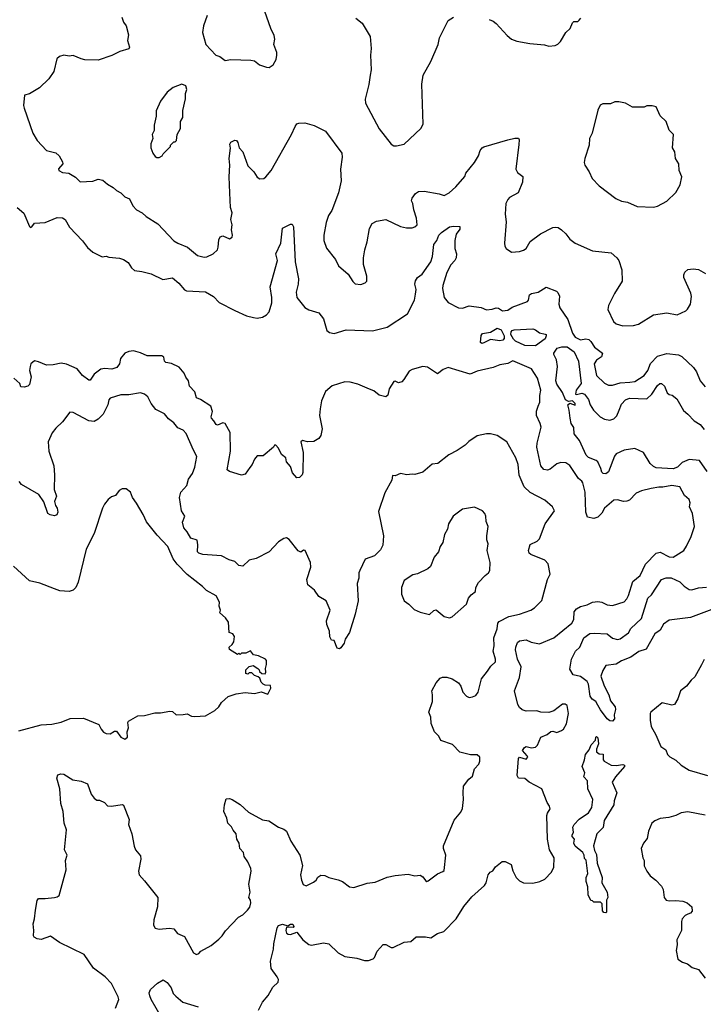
# Model space of a CAD drawing. Extents: x 1892934 to 2008621, y 567149 to 683290.
# Tile 38 of 256: x 1944362 to 1949521, y 598849 to 606283. Entities that reach past the tile are written whole.
import ezdxf

# ---------------------------------------------------------------- set-up
doc = ezdxf.new("R2010")
doc.units = 0

msp = doc.modelspace()

# ---------------------------------------------------------------- linework, layer by layer
at = {"layer": '0CON20XD'}
for points in [[(1945776.7, 606315), (1945750, 606235), (1945742.5, 606185), (1945767.5, 606095), (1945843.6, 606013.6), (1945873.6, 606003.6), (1945913.6, 605973.6), (1945955, 605983.3), (1946105.8, 605975.8), (1946135, 605971.2), (1946173, 605943), (1946225, 605923.3), (1946245, 605922.5), (1946275, 605942.5), (1946297.3, 605982.7), (1946304.1, 606015.9), (1946302.5, 606035), (1946279.2, 606095), (1946286.7, 606135), (1946283, 606163), (1946257.5, 606215), (1946211.2, 606345)], [(1945132.7, 606302.7), (1945144.4, 606264.4), (1945166.7, 606235), (1945182.5, 606167.5), (1945176.2, 606125), (1945190, 606075), (1945185, 606063.3), (1945117, 606043), (1945056.6, 606013.4), (1944955, 605976.2), (1944855, 605980), (1944825.9, 605985.9), (1944765, 606011.9), (1944735, 606008), (1944695, 606013.8), (1944662.5, 606005), (1944642.3, 605987.7), (1944619.7, 605890.3), (1944582.8, 605837.2), (1944511.7, 605768.3), (1944436.8, 605723.2), (1944397.5, 605712.5), (1944392, 605635), (1944395.8, 605615), (1944462, 605425), (1944495, 605370), (1944564.2, 605294.2), (1944635, 605276.7), (1944660, 605255), (1944685, 605210), (1944686.7, 605195), (1944655, 605156.7), (1944658, 605145), (1944685, 605129.2), (1944733.8, 605123.8), (1944783, 605093), (1944818.3, 605058.3), (1944915, 605063.3), (1944955, 605077.5), (1944990.7, 605070.7), (1945025, 605040), (1945066.8, 605016.8), (1945092.1, 604992.1), (1945126.2, 604975), (1945155.7, 604945.7), (1945191.1, 604931.1), (1945215, 604876.7), (1945245, 604846.2), (1945286.7, 604825), (1945317.9, 604797.9), (1945405, 604742.5), (1945525, 604613.1), (1945555, 604594.5), (1945628, 604565), (1945705, 604502.5), (1945755, 604490.6), (1945775, 604492.9), (1945821.2, 604515), (1945854, 604545), (1945861.2, 604565), (1945865, 604620), (1945876.4, 604643.6), (1945895, 604650), (1945945, 604627.5), (1945965, 604640), (1945968.8, 604655), (1945960.8, 604695), (1945966.5, 604735), (1945955.6, 604775), (1945966.7, 604825), (1945952.1, 604865), (1945949.2, 604975), (1945941.9, 605095), (1945948.6, 605185), (1945942.5, 605235), (1945952, 605312), (1945947, 605343), (1945955, 605357.5), (1945985, 605373.3), (1945999.3, 605369.3), (1946008.8, 605355), (1946018, 605315), (1946046, 605285), (1946085, 605180), (1946130, 605135), (1946155, 605093.3), (1946175, 605081.2), (1946203.6, 605083.6), (1946220, 605095), (1946260, 605145), (1946413.2, 605416.8), (1946440, 605475), (1946454.7, 605495.3), (1946467.8, 605502.2), (1946515, 605502.9), (1946585, 605484), (1946670.2, 605440.2), (1946792.5, 605275), (1946795.8, 605245), (1946784.2, 605155), (1946787.5, 605065), (1946768, 604975), (1946717.9, 604842.1), (1946694, 604805), (1946675, 604752.5), (1946657.5, 604655), (1946657.5, 604615), (1946678.8, 604558.8), (1946745, 604471.2), (1946769.2, 604425), (1946841.2, 604361.2), (1946876.7, 604305), (1946895, 604287.5), (1946936.4, 604283.6), (1946970, 604295), (1946981.7, 604308.3), (1946982.5, 604345), (1946958, 604435), (1946955.7, 604485), (1946965.8, 604545), (1946985.6, 604605), (1947001.4, 604705), (1947021.2, 604745), (1947055, 604762.5), (1947125, 604772.9), (1947235, 604721.4), (1947280.6, 604710.6), (1947325, 604710), (1947345, 604718.8), (1947361.2, 604735), (1947357.5, 604785), (1947335.9, 604845.9), (1947329.4, 604895), (1947319.2, 604915), (1947324.2, 604935), (1947348.5, 604971.5), (1947372.5, 604985), (1947415, 604987.3), (1947527.9, 604967.9), (1947565, 604954.4), (1947604.6, 604975.4), (1947655, 605020.6), (1947720.9, 605099.1), (1947730.5, 605125), (1947795, 605203.8), (1947825.8, 605255), (1947837.5, 605295), (1947852, 605315), (1947865, 605322.2), (1948045, 605375.6), (1948098.1, 605388.1), (1948127, 605387), (1948132.2, 605375), (1948130, 605340), (1948105.5, 605155), (1948119.3, 605129.3), (1948159.1, 605099.1), (1948157.9, 605055), (1948125, 604975.5), (1948059.8, 604940.2), (1948045, 604924), (1948032.2, 604895), (1948026.7, 604815), (1948034.2, 604755.8), (1948020, 604595), (1948022.7, 604572.7), (1948033.3, 604555), (1948075, 604527.5), (1948135, 604532), (1948165, 604542.9), (1948185.2, 604554.8), (1948215, 604606.9), (1948293.8, 604665), (1948385, 604712.5), (1948405, 604717.1), (1948425, 604712.5), (1948452, 604695), (1948484, 604665), (1948514.5, 604624.5), (1948553.3, 604595), (1948685, 604537.1), (1948825, 604523.1), (1948869.2, 604485), (1948884, 604465), (1948906.2, 604395), (1948908.3, 604308.3), (1948852, 604215), (1948806.7, 604125), (1948801.2, 604095), (1948843.8, 604005), (1948865, 603986), (1948915, 603972.2), (1948995, 603974.4), (1949031.2, 603985), (1949146.4, 604053.6), (1949245, 604068.6), (1949325, 604054), (1949390, 604085), (1949403, 604097), (1949425.8, 604134.2), (1949431.7, 604191.7), (1949427.3, 604217.3), (1949374, 604335), (1949374, 604355), (1949382.7, 604377.3), (1949405, 604396.2), (1949445, 604401.2), (1949485, 604396.2), (1949537.3, 604367.3)], [(1946898.8, 606295), (1946947.6, 606257.6), (1947006.3, 606156.3), (1947014.2, 606065), (1947008.8, 606015), (1947013.8, 605905), (1947006.2, 605865), (1946996.1, 605793.9), (1946968.3, 605681.7), (1946973, 605653), (1947075, 605457.5), (1947165, 605342.5), (1947185, 605330), (1947205, 605330), (1947265, 605343.3), (1947389.3, 605460.7), (1947407.5, 605495), (1947398, 605795), (1947407.3, 605862.7), (1947463.9, 605966.1), (1947520.8, 606095), (1947531.4, 606145), (1947595, 606276), (1947635, 606300.8)], [(1947905, 606284.2), (1947935, 606272.5), (1947958.8, 606255), (1948042.3, 606162.3), (1948075, 606136.7), (1948115, 606121.2), (1948211.7, 606101.7), (1948323, 606093), (1948355, 606083.3), (1948403, 606087), (1948423, 606097), (1948443, 606117), (1948483.6, 606186.4), (1948517.5, 606215), (1948535, 606260), (1948545, 606270), (1948575, 606270), (1948585, 606280), (1948596.7, 606295)], [(1945398.3, 605241.7), (1945415, 605242.5), (1945436.4, 605253.6), (1945445, 605270), (1945500, 605325), (1945500, 605335), (1945525, 605360), (1945535, 605360), (1945545, 605370), (1945550, 605415), (1945575, 605460), (1945576.7, 605515), (1945593.8, 605545), (1945592.7, 605597.3), (1945613.3, 605685), (1945613.6, 605726.4), (1945623.3, 605755), (1945615, 605782.5), (1945586.4, 605796.4), (1945519.3, 605770.7), (1945474.1, 605735.9), (1945425, 605667.5), (1945393.3, 605595), (1945392.5, 605555), (1945377.5, 605485), (1945377.5, 605445), (1945362.5, 605415), (1945367.5, 605385), (1945352.5, 605345), (1945352.5, 605315), (1945367.5, 605275), (1945385, 605250), (1945398.3, 605241.7)], [(1949145, 604866.2), (1949175, 604873.8), (1949247.3, 604912.7), (1949315, 604977.5), (1949347.5, 605035), (1949360, 605095), (1949340, 605145), (1949337.5, 605195), (1949311.2, 605235), (1949307.5, 605285), (1949290, 605315), (1949297.5, 605415), (1949265, 605447.5), (1949240, 605515), (1949196.4, 605556.4), (1949166.7, 605625), (1949135, 605633.3), (1949095, 605632.5), (1949075, 605622.5), (1948987, 605623), (1948935, 605652.5), (1948885, 605662.5), (1948855, 605662.5), (1948821.7, 605648.3), (1948763, 605647), (1948743.6, 605636.4), (1948725, 605600), (1948683.9, 605426.1), (1948663.3, 605385), (1948658.8, 605335), (1948626.7, 605235), (1948623.3, 605205), (1948626.7, 605185), (1948660, 605135), (1948683.9, 605083.9), (1948735, 605027.5), (1948861.7, 604931.7), (1948905, 604912.5), (1948950, 604905), (1949021.7, 604871.7), (1949145, 604866.2)], [(1944344, 604865), (1944392.3, 604822.3), (1944435, 604720), (1944445, 604714.4), (1944455, 604717.5), (1944475, 604746.7), (1944555, 604751.2), (1944645, 604790), (1944685, 604786.2), (1944705, 604773.3), (1944737, 604717), (1944835, 604614), (1944873.3, 604563.3), (1944915, 604527.8), (1944985, 604491.1), (1945015, 604497.9), (1945035, 604489.5), (1945115, 604482), (1945145, 604472), (1945179.7, 604449.7), (1945205, 604408.8), (1945229.2, 604389.2), (1945285, 604382.5), (1945354.1, 604364.1), (1945441.4, 604321.4), (1945515, 604332.9), (1945563.2, 604293.2), (1945605, 604242.5), (1945620, 604235), (1945765, 604227.5), (1945825, 604192), (1945866.8, 604146.8), (1945985, 604086.9), (1946075, 604047.5), (1946125.7, 604034.3), (1946155, 604030), (1946194.1, 604035.9), (1946225, 604053.3), (1946245, 604077.5), (1946264.1, 604145.9), (1946265.6, 604185), (1946252.5, 604265), (1946308.6, 604465), (1946294.2, 604515), (1946332.5, 604595), (1946345, 604707.5), (1946405, 604740), (1946418.3, 604738.3), (1946429.3, 604719.3), (1946440, 604455), (1946465.7, 604325), (1946463.3, 604285), (1946449.4, 604225), (1946455, 604186), (1946515, 604108.6), (1946545, 604091.4), (1946618.6, 604068.6), (1946654.2, 604024.2), (1946681.2, 603935), (1946700.5, 603920.5), (1946735, 603914.2), (1946825, 603940), (1947025, 603933.3), (1947135, 603960), (1947288.3, 604061.7), (1947340.9, 604165), (1947349.2, 604210.8), (1947355.4, 604245), (1947345.5, 604285), (1947349.6, 604310.4), (1947364.6, 604335.4), (1947399, 604361), (1947465.3, 604454.7), (1947476.6, 604495), (1947487.5, 604585), (1947509.5, 604615), (1947524.6, 604655), (1947545, 604677.1), (1947605, 604718), (1947635, 604723.8), (1947685, 604720), (1947685, 604700), (1947657.3, 604662.7), (1947645.6, 604615), (1947647.1, 604555), (1947660, 604515), (1947655.6, 604485), (1947645, 604464), (1947615, 604432.5), (1947586, 604375), (1947554.6, 604275), (1947552.9, 604252.9), (1947564.5, 604185), (1947595, 604148.1), (1947675, 604106), (1947705, 604105.8), (1947755, 604121.2), (1947845, 604110), (1947885, 604091.5), (1947928, 604098)], [(1947928, 604098), (1947957.6, 604107.6), (1947975, 604104.2), (1948005, 604084.4), (1948045, 604090), (1948078.3, 604111.7), (1948194, 604155), (1948201.4, 604165), (1948210, 604205), (1948225.7, 604214.3), (1948275, 604224.5), (1948335, 604262.5), (1948413, 604233), (1948423.7, 604223.7), (1948435.7, 604195), (1948431.9, 604135), (1948438.1, 604108.1), (1948498.8, 604018.8), (1948535.5, 603915), (1948554.5, 603885), (1948595, 603865.4), (1948635, 603873.2), (1948658, 603868), (1948673.7, 603853.7), (1948700, 603810), (1948760, 603765), (1948754.1, 603735.9), (1948715, 603711.4), (1948698.9, 603685), (1948715.8, 603595), (1948775, 603537.1), (1948805, 603524.3), (1948835, 603524.4), (1948895, 603541.2), (1948967.5, 603545), (1949005, 603551.9), (1949074.6, 603595.4), (1949101.9, 603635), (1949123.7, 603686.3), (1949175, 603741.5), (1949245, 603762), (1949335, 603753.1), (1949358.8, 603738.8), (1949447.1, 603657.1), (1949469.4, 603625), (1949497.5, 603555), (1949535, 603510)], [(1947848.8, 603838.8), (1947840, 603845), (1947845, 603897.5), (1947855, 603913.8), (1947915, 603922.9), (1947965, 603954.6), (1947995, 603941.9), (1948018.9, 603895), (1948017.7, 603875), (1948007.3, 603862.7), (1947985, 603856.8), (1947915, 603867.8), (1947865, 603843.1), (1947848.8, 603838.8)], [(1948255, 603821.3), (1948175, 603823.6), (1948105, 603856.6), (1948089.5, 603869.5), (1948068.9, 603905), (1948070.9, 603925), (1948079.4, 603935), (1948095, 603940), (1948235, 603947.7), (1948255, 603941.8), (1948285, 603917.6), (1948329.2, 603909.2), (1948335.8, 603905), (1948335.8, 603895.8), (1948327, 603873), (1948255, 603821.3)], [(1949550.9, 602870.9), (1949493.3, 602955), (1949415, 602962.9), (1949361.4, 602938.6), (1949327.8, 602905), (1949295, 602892.2), (1949165, 602900), (1949145, 602907.9), (1949120.6, 602930.6), (1949069.1, 603015), (1949005, 603045.2), (1948925, 603032.5), (1948865, 603004.6), (1948851.7, 602988.3), (1948805, 602870), (1948785, 602853.3), (1948766.4, 602856.4), (1948756.4, 602866.4), (1948749.2, 602895), (1948724.4, 602945), (1948714, 602955), (1948655, 602977.7), (1948636.2, 602995), (1948587.3, 603105), (1948547.7, 603155), (1948544.3, 603204.3), (1948523.3, 603235), (1948515.6, 603274.4), (1948510, 603335), (1948499.4, 603375), (1948515, 603386.7), (1948555, 603372.5), (1948553.3, 603385), (1948535, 603406), (1948505, 603400), (1948481.6, 603411.6), (1948457.6, 603467.6), (1948415, 603531.1), (1948408.2, 603555), (1948422.1, 603665), (1948414.3, 603715), (1948392.5, 603755), (1948393.2, 603765), (1948417.4, 603802.6), (1948455, 603812.4), (1948495, 603813.8), (1948547.1, 603775), (1948580.7, 603705), (1948598.5, 603535), (1948560.8, 603485), (1948556.2, 603456.2), (1948565, 603452.9), (1948605, 603462), (1948625.2, 603455.2), (1948655, 603414.2), (1948667.9, 603375), (1948692.2, 603335), (1948743.8, 603283.8), (1948775.4, 603265.4), (1948815, 603258.5), (1948845, 603268.1), (1948867.6, 603292.4), (1948885.8, 603335), (1948905, 603378.8), (1948935, 603413.1), (1948965, 603424.1), (1949095, 603420.3), (1949131.8, 603455), (1949175, 603521.5), (1949194.2, 603535), (1949206, 603536), (1949228.6, 603515), (1949248, 603465), (1949263.4, 603453.4), (1949287.4, 603447.4), (1949320.9, 603420.9), (1949371.6, 603331.6), (1949405.3, 603305.3), (1949453.2, 603253.2), (1949497.3, 603225), (1949528.2, 603188.2)], [(1948275.7, 603365), (1948286.5, 603395), (1948286.9, 603445), (1948294.5, 603485), (1948270.5, 603575), (1948225, 603647.5), (1948085, 603706.4), (1948045, 603686.7), (1947985, 603677.5), (1947935, 603656.9), (1947815, 603628.6), (1947762.7, 603607.3), (1947595, 603655.6), (1947558.9, 603641.1), (1947515, 603608), (1947440, 603660), (1947405, 603664.3), (1947325, 603642.2), (1947301.2, 603628.8), (1947262.5, 603565), (1947245, 603549.2), (1947221.4, 603541.4), (1947195, 603553.3), (1947185, 603550), (1947150, 603495), (1947141.2, 603448.8), (1947125, 603434), (1947075, 603448.9), (1947035, 603480), (1947003.4, 603493.4), (1946915, 603530), (1946855.4, 603545.4), (1946815, 603548.7), (1946720.7, 603519.3), (1946670, 603475), (1946640.6, 603405), (1946629.1, 603345), (1946625.8, 603295), (1946645.9, 603194.1), (1946635.9, 603144.1), (1946619.5, 603120.5), (1946581.7, 603098.3), (1946534.2, 603094.2), (1946495.9, 603105.9), (1946482.9, 603095), (1946500.6, 603015), (1946500, 602865), (1946494, 602845), (1946475, 602826.2), (1946455, 602824.3), (1946421.1, 602861.1), (1946405, 602908), (1946375.7, 602945), (1946370, 602975), (1946339.2, 602999.2), (1946315, 603048), (1946295, 603070), (1946285, 603070), (1946278.8, 603055), (1946199.2, 602990.8), (1946155, 602988.6), (1946133.8, 602965), (1946117.5, 602925), (1946099.3, 602900.7), (1946065, 602852), (1946037.4, 602842.6), (1945945, 602871.5), (1945929.2, 602885), (1945954.4, 603025), (1945951.8, 603165), (1945912.8, 603232.8), (1945895, 603238.6), (1945855, 603222), (1945843.8, 603225), (1945828, 603255), (1945808.8, 603275), (1945806.2, 603285), (1945816.9, 603325), (1945805.7, 603365), (1945728, 603415), (1945697, 603427), (1945683.8, 603473.8), (1945644.5, 603515), (1945635.4, 603555), (1945615, 603584.2), (1945603.8, 603615), (1945565, 603658.5), (1945506.7, 603686.7), (1945464, 603695), (1945455.8, 603705), (1945450, 603735), (1945435, 603744.5), (1945325, 603743.5), (1945275, 603766.4), (1945221.2, 603781.2), (1945185, 603777.1), (1945155, 603764.4), (1945123.1, 603725), (1945116.2, 603683.8), (1945095, 603655.7), (1945056.8, 603643.2), (1945005, 603647.9), (1944975, 603643.2), (1944925.5, 603605), (1944895, 603560), (1944885, 603560.8), (1944835, 603596.5), (1944796.2, 603646.2), (1944715, 603681.5), (1944675, 603690.5), (1944614.3, 603675.7), (1944565, 603673.1), (1944505, 603699.2), (1944473.7, 603706.3), (1944447.5, 603685), (1944440, 603665), (1944435.8, 603635), (1944449.2, 603585), (1944435, 603527.5), (1944423.3, 603515), (1944395, 603507.5), (1944371.7, 603511.7), (1944362.5, 603535), (1944317.5, 603575)], [(1945085, 598820), (1945110, 598885), (1945106, 598905), (1945056.2, 599005), (1945006.2, 599055), (1944920.3, 599120.3), (1944848.8, 599225), (1944663.3, 599315), (1944595, 599363.8), (1944525, 599338), (1944495, 599342.5), (1944472, 599355), (1944465.6, 599365.6), (1944469.3, 599405), (1944464.1, 599455), (1944475.2, 599495), (1944480.5, 599560.5), (1944495, 599633.3), (1944505, 599646.2), (1944555, 599646.2), (1944625, 599656), (1944645, 599660), (1944658.9, 599671.1), (1944711.8, 599865), (1944707.7, 599935), (1944720, 599975), (1944700.5, 600015), (1944715.5, 600165), (1944697.1, 600215), (1944691.4, 600305), (1944671.9, 600365), (1944665.8, 600474.2), (1944643.3, 600555), (1944650, 600580), (1944672.3, 600587.7), (1944695, 600586.2), (1944762.7, 600542.7), (1944825, 600534.3), (1944873.8, 600513.8), (1944902.2, 600435), (1944925, 600404.2), (1944945, 600390), (1944965, 600388.6), (1945001.8, 600371.8), (1945025, 600346.7), (1945055, 600343.8), (1945135, 600356), (1945145, 600352.5), (1945188.8, 600245), (1945184, 600205), (1945209.4, 600135), (1945225, 600042.5), (1945236.2, 600015), (1945275, 599970), (1945276, 599945), (1945260, 599855), (1945264, 599825), (1945305, 599782), (1945404.6, 599655), (1945403.1, 599585), (1945374.3, 599485.7), (1945372.9, 599445), (1945384.5, 599424.5), (1945415.4, 599414.6), (1945493.5, 599423.5), (1945525, 599418.6), (1945553.2, 599383.2), (1945605, 599360), (1945675, 599237.5), (1945696.4, 599223.6), (1945715, 599232.5), (1945729.3, 599250.7), (1945807.3, 599292.7), (1945865, 599340), (1945890, 599365), (1945915, 599403.8), (1946013.4, 599506.6), (1946045.6, 599524.4), (1946081.4, 599558.6), (1946098.7, 599581.3), (1946105.5, 599615), (1946104.4, 599634.4), (1946091.2, 599655), (1946100.8, 599695), (1946090.6, 599755), (1946108.6, 599855), (1946105.7, 599875), (1946083.7, 599923.7), (1946056.2, 599965), (1946052.5, 599995), (1946024.6, 600025), (1946017.4, 600065), (1946001, 600095), (1945995.2, 600135.2), (1945972.2, 600162.2), (1945959.5, 600189.5), (1945931.8, 600215), (1945925.6, 600255), (1945902.5, 600305), (1945907.5, 600355), (1945921.2, 600398.8), (1945945, 600402.7), (1945965.3, 600395.3), (1946026.1, 600356.1), (1946089.7, 600299.7), (1946195, 600242.5), (1946242.5, 600235), (1946315, 600186.2), (1946355, 600171.2), (1946375, 600156.7), (1946409.3, 600079.3), (1946475.8, 599975), (1946497.3, 599897.3), (1946489.5, 599860.5), (1946481.4, 599825), (1946489.4, 599785), (1946502.5, 599752.5), (1946525, 599742.5), (1946580.3, 599769.7), (1946598.8, 599785), (1946612.3, 599807.7), (1946635, 599823.3), (1946665, 599820), (1946695.9, 599805.9), (1946765, 599788), (1946797.5, 599775), (1946852.5, 599735), (1946885, 599730.8), (1946985, 599764), (1947045, 599770.8), (1947135, 599807.5), (1947195, 599820), (1947295, 599830), (1947345, 599818.8), (1947385, 599823.3), (1947405, 599810), (1947425, 599783.3), (1947435, 599776.7), (1947445, 599780), (1947515, 599834), (1947555, 599850), (1947565, 599860), (1947578.9, 599975), (1947560.6, 600025), (1947561.4, 600045), (1947641.7, 600238.3), (1947690.3, 600299.7), (1947705, 600327.5), (1947712.5, 600395), (1947710, 600445), (1947710.8, 600495), (1947751.3, 600548.7), (1947778.8, 600571.2), (1947794.5, 600625.5), (1947828.2, 600661.8), (1947835.6, 600685), (1947835.2, 600715), (1947815, 600731.1), (1947765, 600731.1), (1947685, 600751.6), (1947629.6, 600809.6), (1947541.1, 600841.1), (1947525, 600872), (1947493.3, 600905), (1947467.7, 600967.7), (1947465.5, 601015.5), (1947450.8, 601055), (1947476.5, 601135), (1947478.8, 601185), (1947472.5, 601215), (1947504.2, 601275.8), (1947535, 601310), (1947552.3, 601317.7), (1947585, 601317.5), (1947625, 601307.1), (1947673.8, 601275), (1947690.3, 601250.3), (1947705.8, 601205), (1947735, 601173.8), (1947755, 601166.2), (1947780.5, 601169.5), (1947805, 601181.2), (1947822, 601205), (1947848, 601305), (1947894, 601365), (1947918, 601402), (1947953.5, 601435), (1947953.6, 601455), (1947936.5, 601515), (1947943.8, 601555), (1947941.5, 601615), (1947965, 601683.8), (1947971.2, 601725), (1947980.2, 601739.8), (1948054.6, 601775.4), (1948135.4, 601794.6), (1948218.8, 601825), (1948247.9, 601842.1), (1948303, 601897), (1948346.2, 602055), (1948366.7, 602095), (1948351.2, 602175), (1948325, 602201.1), (1948220, 602245), (1948206.7, 602255), (1948201.2, 602275), (1948215, 602320), (1948266.7, 602345), (1948285, 602363.3), (1948328.6, 602475), (1948397.5, 602575), (1948384.5, 602604.5), (1948326.7, 602655), (1948215, 602712.9), (1948170, 602755), (1948132.8, 602842.8), (1948123.2, 602923.2), (1948107.1, 602975), (1948038.8, 603095), (1947965, 603143.8), (1947915, 603156.7), (1947885, 603156.7), (1947815, 603140), (1947752.7, 603097.3), (1947725, 603070), (1947665, 603030), (1947601.7, 602998.3), (1947517, 602933), (1947474.2, 602925.8), (1947404.2, 602865.8), (1947345, 602848.8), (1947325, 602852), (1947285, 602846.2), (1947235, 602856), (1947195, 602838), (1947175, 602840), (1947172, 602805), (1947118.5, 602711.5), (1947070.4, 602570.4), (1947108.7, 602385), (1947102.1, 602315), (1947085, 602280), (1947041.2, 602235), (1946970.3, 602209.7), (1946930, 602125), (1946922.9, 602105), (1946922.5, 602065), (1946910, 602025), (1946915.9, 601894.1), (1946893.3, 601795), (1946850.8, 601655), (1946818, 601605), (1946811.4, 601575), (1946785, 601538.8), (1946775, 601533.3), (1946757, 601537), (1946736.7, 601595), (1946715, 601597.5), (1946703.2, 601623.2), (1946700, 601665), (1946680.6, 601715), (1946677.1, 601745), (1946704.4, 601825), (1946675.8, 601895), (1946618.8, 601928.8), (1946586.7, 601975), (1946536.7, 602015), (1946528.8, 602055), (1946558.3, 602148.3), (1946557.8, 602185), (1946516.2, 602275), (1946505, 602276.2), (1946485, 602263.3), (1946465, 602273.3), (1946395, 602357.5), (1946375, 602370), (1946355, 602366.7), (1946315, 602341.2), (1946246.2, 602265), (1946146.2, 602213.8), (1946095, 602200.8), (1946045, 602156.2), (1946015, 602162), (1945985, 602190.8), (1945942.5, 602205), (1945885.8, 602235.8), (1945744.1, 602245.9), (1945713.8, 602255), (1945704.3, 602265), (1945707.4, 602317.4), (1945702.3, 602352.3), (1945655, 602368), (1945626, 602416), (1945600.5, 602445), (1945591.7, 602488.3), (1945607.5, 602535), (1945584.2, 602575), (1945567.8, 602675), (1945577.1, 602715), (1945623.3, 602765), (1945635.4, 602814.6), (1945666.7, 602855), (1945684.1, 602904.1), (1945700, 602985), (1945672.8, 603032.8), (1945618.9, 603158.9), (1945595, 603184.2), (1945555, 603200), (1945525, 603240), (1945485, 603270), (1945455, 603305.8), (1945388.7, 603338.7), (1945354, 603385), (1945330, 603435), (1945305, 603454), (1945275, 603464.2), (1945185, 603449.6), (1945125, 603449.3), (1945045, 603424), (1945035, 603413.3), (1945026.5, 603375), (1944992.7, 603305), (1944955, 603265.6), (1944925, 603250), (1944885, 603254.6), (1944765, 603317.5), (1944741.7, 603318.3), (1944685, 603246), (1944635, 603199.2), (1944607.3, 603162.7), (1944577.1, 603095), (1944581.9, 603025), (1944619.2, 602915), (1944625.8, 602845), (1944623.3, 602735), (1944640, 602685), (1944624, 602645), (1944631.2, 602615), (1944645.8, 602595), (1944651.2, 602565), (1944642.5, 602545), (1944625, 602537.5), (1944593, 602543), (1944573.9, 602553.9), (1944545, 602642.5), (1944506.6, 602696.6), (1944375, 602774), (1944358, 602795)], [(1946164.2, 598805), (1946195.6, 598864.4), (1946238, 598915), (1946271.7, 598978.3), (1946313.9, 599016.1), (1946316, 599035), (1946305.8, 599055), (1946259.1, 599119.1), (1946254.2, 599175), (1946278.6, 599265), (1946280.5, 599305), (1946304.2, 599425), (1946315, 599442.5), (1946345, 599452.5), (1946385, 599440), (1946405, 599453.3), (1946423.6, 599453.6), (1946430, 599435), (1946425, 599427.5), (1946375, 599430), (1946370, 599405), (1946376.8, 599386.8), (1946387.9, 599377.9), (1946405, 599376.5), (1946455, 599393.3), (1946500, 599335), (1946545, 599301.2), (1946565, 599293.8), (1946655, 599312), (1946695, 599306), (1946765, 599237.5), (1946815, 599210.6), (1946906.4, 599196.4), (1946965, 599180), (1946995, 599180), (1947028.8, 599191.2), (1947039.3, 599200.7), (1947059.3, 599250.7), (1947105, 599300), (1947125, 599300), (1947165, 599277.5), (1947181.7, 599278.3), (1947265, 599317.5), (1947315, 599322.5), (1947355, 599357.5), (1947425, 599358.8), (1947465, 599351.2), (1947515, 599383.8), (1947562.3, 599397.7), (1947656.2, 599495), (1947713.4, 599586.6), (1947775, 599660), (1947870, 599745), (1947883.3, 599765), (1947896.7, 599825), (1947912.5, 599845), (1947933.9, 599856.1), (1947952.3, 599887.7), (1948003, 599927), (1948025, 599926.7), (1948072.5, 599905), (1948085, 599857.5), (1948110, 599805), (1948135, 599780), (1948165, 599765.8), (1948235, 599762.5), (1948287.5, 599775), (1948325.6, 599794.4), (1948375, 599846.7), (1948394.2, 599885), (1948395.5, 599955), (1948360, 600015), (1948345.5, 600095), (1948340.8, 600275), (1948345, 600292.5), (1948365.6, 600324.4), (1948360, 600345), (1948342.3, 600372.3), (1948303.3, 600475), (1948206.5, 600526.5), (1948175, 600554.2), (1948125.7, 600555.7), (1948117.1, 600575), (1948126, 600704), (1948135, 600713.3), (1948185, 600700.4), (1948196.4, 600713.6), (1948193.3, 600725), (1948157.5, 600765), (1948172, 600788), (1948185, 600794), (1948224.8, 600784.8), (1948255, 600790.3), (1948269.6, 600805), (1948295.4, 600864.6), (1948344.1, 600885.9), (1948370.5, 600909.5), (1948385, 600910), (1948415, 600900), (1948452.5, 600915), (1948466.2, 600925), (1948488.8, 600965), (1948504, 601045), (1948493.6, 601103.6), (1948480, 601115), (1948460, 601115), (1948392.5, 601065), (1948355, 601052.5), (1948295, 601054.2), (1948264.1, 601064.1), (1948185, 601061.4), (1948155, 601072.5), (1948135, 601088.8), (1948122.8, 601112.8), (1948096.4, 601215), (1948133.4, 601315), (1948147.3, 601397.3), (1948120, 601455), (1948104.5, 601525), (1948106.7, 601545), (1948119.1, 601580.9), (1948135, 601594), (1948185, 601599.2), (1948222, 601582), (1948285, 601569.5), (1948394.6, 601615.4), (1948530, 601725), (1948545.5, 601754.5), (1948547.8, 601812.2), (1948565.6, 601834.4), (1948595, 601853.1), (1948646.2, 601865), (1948685, 601884.4), (1948725, 601890.6), (1948755, 601885.5), (1948795, 601865.6), (1948835, 601860), (1948923.2, 601886.8), (1948945, 601910), (1948958.1, 601935), (1948988.9, 602041.1), (1949044.4, 602085), (1949085, 602171.1), (1949164.7, 602255.3), (1949195, 602263.3), (1949265, 602226.7), (1949294.3, 602225.7), (1949374, 602275), (1949395, 602308.8), (1949429.7, 602380.3), (1949455.8, 602455), (1949439.2, 602555), (1949418, 602605), (1949421.4, 602635), (1949415, 602660), (1949379.7, 602689.7), (1949345, 602755.7), (1949285, 602764.5), (1949215, 602752.5), (1949185, 602754.3), (1949128, 602742), (1949054.3, 602725.7), (1949015, 602708), (1948965, 602655.8), (1948945, 602647.1), (1948920, 602645), (1948872.7, 602657.3), (1948845, 602654), (1948775.8, 602595), (1948755, 602555.8), (1948725, 602525.6), (1948695, 602515.5), (1948646.5, 602526.5), (1948635.4, 602565), (1948630.4, 602715), (1948612.7, 602785), (1948605, 602799.5), (1948579.1, 602819.1), (1948515, 602916), (1948485, 602937.1), (1948445, 602939.4), (1948415, 602928.1), (1948365, 602889.2), (1948345, 602881.4), (1948316.8, 602886.8), (1948295, 602914), (1948266, 603055), (1948267.3, 603085), (1948298.8, 603205), (1948291.1, 603235), (1948261.5, 603295), (1948262.6, 603327.4), (1948275.7, 603365)], [(1944355.5, 600914.5), (1944525, 600958.5), (1944605, 600962.5), (1944675, 600980), (1944743.9, 601006.1), (1944845, 601010), (1944960.5, 600960.5), (1944976.7, 600925), (1944995, 600902.5), (1945015, 600892.5), (1945045, 600890), (1945078.3, 600911.7), (1945091.7, 600911.7), (1945126.7, 600865), (1945155, 600851.2), (1945176.7, 600865), (1945173.3, 600905), (1945182.5, 600935), (1945177.5, 600975), (1945183, 600987), (1945255, 601027.5), (1945305, 601030), (1945381.7, 601048.3), (1945425, 601048), (1945495, 601062.5), (1945515, 601060), (1945543.9, 601033.9), (1945595, 601036.7), (1945625, 601042.5), (1945660, 601025), (1945685, 601021.2), (1945765, 601026.7), (1945835, 601066.7), (1945866.2, 601095), (1945885, 601127.5), (1945935, 601173.3), (1945995, 601193.3), (1946065, 601202.5), (1946135, 601194), (1946185, 601206.7), (1946235, 601190), (1946258, 601235), (1946255, 601256.7), (1946215, 601257.5), (1946200, 601265), (1946185, 601280), (1946175, 601310), (1946161.7, 601321.7), (1946135, 601330), (1946115, 601350), (1946095, 601350), (1946085, 601340), (1946070, 601345), (1946070, 601375), (1946095, 601400), (1946125, 601407.5), (1946160, 601385), (1946170, 601375), (1946171.7, 601361.7), (1946190, 601345), (1946215, 601343.3), (1946220, 601355), (1946216.7, 601385), (1946225.8, 601415), (1946224.3, 601444.3), (1946216.2, 601455), (1946165, 601478.8), (1946126.4, 601486.4), (1946105, 601516.7), (1946069.3, 601500.7), (1946035, 601500), (1946025, 601490), (1946015, 601500), (1946005, 601490), (1945946.7, 601526.7), (1945943.8, 601545), (1945966, 601564), (1945978.8, 601585), (1945982.5, 601625), (1945970, 601645), (1945942.5, 601655), (1945937.5, 601735), (1945915, 601767.5), (1945872.5, 601805), (1945877.5, 601825), (1945866.7, 601855), (1945870, 601885), (1945845, 601932.5), (1945772.7, 601972.7), (1945742.7, 602002.7), (1945625, 602093.8), (1945551.1, 602171.1), (1945520.9, 602210.9), (1945480.8, 602305), (1945400.5, 602390.5), (1945320.3, 602490.3), (1945295, 602546.7), (1945245, 602632.5), (1945212.5, 602675), (1945197.5, 602715), (1945165, 602740), (1945135, 602740), (1945111.7, 602728.3), (1945085, 602690), (1945055, 602680), (1945030.7, 602659.3), (1945002.5, 602625), (1944986.4, 602593.6), (1944925, 602402.5), (1944864.3, 602285), (1944804.2, 602035.8), (1944786.2, 601995), (1944765.7, 601974.3), (1944735, 601966), (1944665, 601970), (1944625.5, 601985.5), (1944515, 602027.5), (1944435.8, 602045.8), (1944315, 602156.7)], [(1947605, 601767.5), (1947625, 601773.3), (1947735, 601870), (1947748.8, 601915), (1947768.8, 601941.2), (1947803.3, 601965), (1947803.8, 601995), (1947825, 602032.5), (1947875, 602086.2), (1947901.2, 602105), (1947910.8, 602125), (1947913.6, 602183.6), (1947890.8, 602275), (1947897.1, 602325), (1947888, 602355), (1947888.8, 602385), (1947898, 602455), (1947883.3, 602495), (1947881.2, 602535), (1947873.3, 602555), (1947855, 602573.3), (1947795, 602602.5), (1947704.1, 602585.9), (1947633.3, 602535), (1947597.5, 602475), (1947590, 602435), (1947567.5, 602395), (1947556.7, 602335), (1947536.7, 602305), (1947522.5, 602265), (1947490, 602225), (1947463.3, 602155), (1947442.7, 602137.3), (1947365, 602097.5), (1947329.3, 602090.7), (1947265, 602047.5), (1947243.8, 601995), (1947243.3, 601945), (1947263.3, 601895), (1947298.6, 601868.6), (1947339.3, 601829.3), (1947385, 601808.8), (1947455, 601792.5), (1947487.7, 601822.3), (1947505, 601826.2), (1947565, 601776.7), (1947605, 601767.5)], [(1949585, 601828.7), (1949425, 601767.9), (1949265, 601748.5), (1949220.9, 601719.1), (1949195, 601672.2), (1949155.5, 601645), (1949089.8, 601530.2), (1949035, 601512.3), (1948975, 601468.4), (1948905, 601442.1), (1948865, 601417.3), (1948785, 601406.5), (1948762.1, 601367.9), (1948748.4, 601325), (1948773.9, 601253.9), (1948808.5, 601185), (1948820.2, 601140.2), (1948856.9, 601095), (1948858.6, 601075), (1948847.5, 601035), (1948850, 601005), (1948835, 600986.7), (1948815, 600990), (1948795, 601003.3), (1948745, 601070.8), (1948726.6, 601106.6), (1948711.5, 601135), (1948682.5, 601152.5), (1948667.7, 601175), (1948654.6, 601265), (1948645.5, 601285), (1948595, 601323.1), (1948540, 601335), (1948515, 601380), (1948526.7, 601455), (1948557.9, 601515), (1948590.3, 601545), (1948620.9, 601615), (1948665, 601648.6), (1948698.5, 601651.5), (1948795, 601646.5), (1948835, 601613.8), (1948875, 601603.1), (1948895, 601606.9), (1948957, 601653), (1948975.4, 601685), (1949055, 601761.2), (1949102.5, 601915), (1949131.1, 601938.9), (1949205.3, 602054.7), (1949242.3, 602067.7), (1949277.7, 602067.7), (1949345, 602039.2), (1949376.5, 602006.5)], [(1949376.5, 602006.5), (1949415, 601980.5), (1949435, 601977.1), (1949485, 601992), (1949545, 601998.2)], [(1949527, 601453), (1949508.8, 601411.2), (1949457.9, 601322.1), (1949428.8, 601295), (1949395, 601250), (1949350, 601215), (1949329.2, 601155), (1949305, 601113.3), (1949285, 601106.2), (1949210, 601125), (1949125.9, 601054.1), (1949120, 601045), (1949120, 600995), (1949128.6, 600945), (1949163.4, 600883.4), (1949201.2, 600795), (1949239.5, 600769.5), (1949251.2, 600735), (1949268.1, 600718.1), (1949315, 600692), (1949354.6, 600654.6), (1949415, 600615.6), (1949553.3, 600575)], [(1948785, 599540), (1948771.7, 599541.7), (1948760, 599555), (1948758.3, 599608.3), (1948745, 599620), (1948695, 599620), (1948685, 599630), (1948671.7, 599631.7), (1948652.5, 599675), (1948650, 599735), (1948636.7, 599775), (1948636.7, 599805), (1948650, 599835), (1948637, 599937), (1948625, 599950), (1948622.5, 599975), (1948612.5, 599995), (1948555, 600042.5), (1948544.4, 600065), (1948548.8, 600095), (1948532.2, 600115), (1948532.2, 600125), (1948541.2, 600148.8), (1948537.1, 600185), (1948545.8, 600205), (1948584.5, 600245.5), (1948655.4, 600294.6), (1948680.5, 600335), (1948688, 600395), (1948651.1, 600475), (1948647.5, 600535), (1948620, 600565), (1948626.7, 600595), (1948606.2, 600645), (1948626, 600695), (1948632.5, 600735), (1948659.8, 600770.2), (1948675, 600806.7), (1948707, 600843), (1948710, 600865), (1948715, 600870), (1948725, 600860), (1948730, 600815), (1948714.3, 600775.7), (1948715.7, 600755), (1948735, 600740), (1948766.2, 600736.2), (1948766, 600695), (1948773.3, 600685), (1948825, 600653.1), (1948865, 600650.8), (1948915, 600660), (1948927.5, 600655), (1948927.5, 600645), (1948860, 600565), (1948833.3, 600525), (1948870, 600445), (1948848.5, 600385), (1948845.4, 600355), (1948774.4, 600235.6), (1948765.7, 600184.3), (1948717.5, 600135), (1948693.3, 600045), (1948699.5, 600009.5), (1948715, 599980), (1948720, 599915), (1948758.8, 599805), (1948756.7, 599766.7), (1948796.7, 599695), (1948800, 599655), (1948790, 599635), (1948790, 599545), (1948785, 599540)], [(1949535, 600276.9), (1949405, 600301.5), (1949353.3, 600295), (1949315, 600274.2), (1949261.2, 600258.8), (1949195, 600250.8), (1949155, 600233.8), (1949132.5, 600215), (1949108.8, 600155), (1949098.8, 600101.2), (1949070, 600065), (1949052.5, 600025), (1949066.2, 599955), (1949076.2, 599935), (1949076.2, 599895), (1949095, 599853.8), (1949119.7, 599819.7), (1949164, 599785), (1949205, 599740), (1949218, 599715), (1949225.9, 599655.9), (1949240, 599635), (1949265, 599628.6), (1949315, 599633.1), (1949366.6, 599626.6), (1949398.8, 599615), (1949433.8, 599585), (1949437.7, 599552.3), (1949424.1, 599535.9), (1949405, 599528), (1949385, 599520), (1949361.2, 599495), (1949355.8, 599474.2), (1949355.7, 599405), (1949321.2, 599335), (1949323, 599297), (1949316.2, 599255), (1949329.7, 599189.7), (1949365, 599167.5), (1949403.3, 599155), (1949437.3, 599127.3), (1949485, 599111.4), (1949534.4, 599045)], [(1945430.8, 598755), (1945354.3, 598885), (1945343.6, 598913.6), (1945339.2, 598935), (1945349.7, 598960.3), (1945402.1, 599007.9), (1945445, 599034), (1945475, 599013.8), (1945505, 598971.9), (1945521.2, 598931.2), (1945539.5, 598909.5), (1945594.2, 598865), (1945709.2, 598829.2)]]:
    msp.add_lwpolyline(points, dxfattribs=at)

doc.saveas('drawing.dxf')
